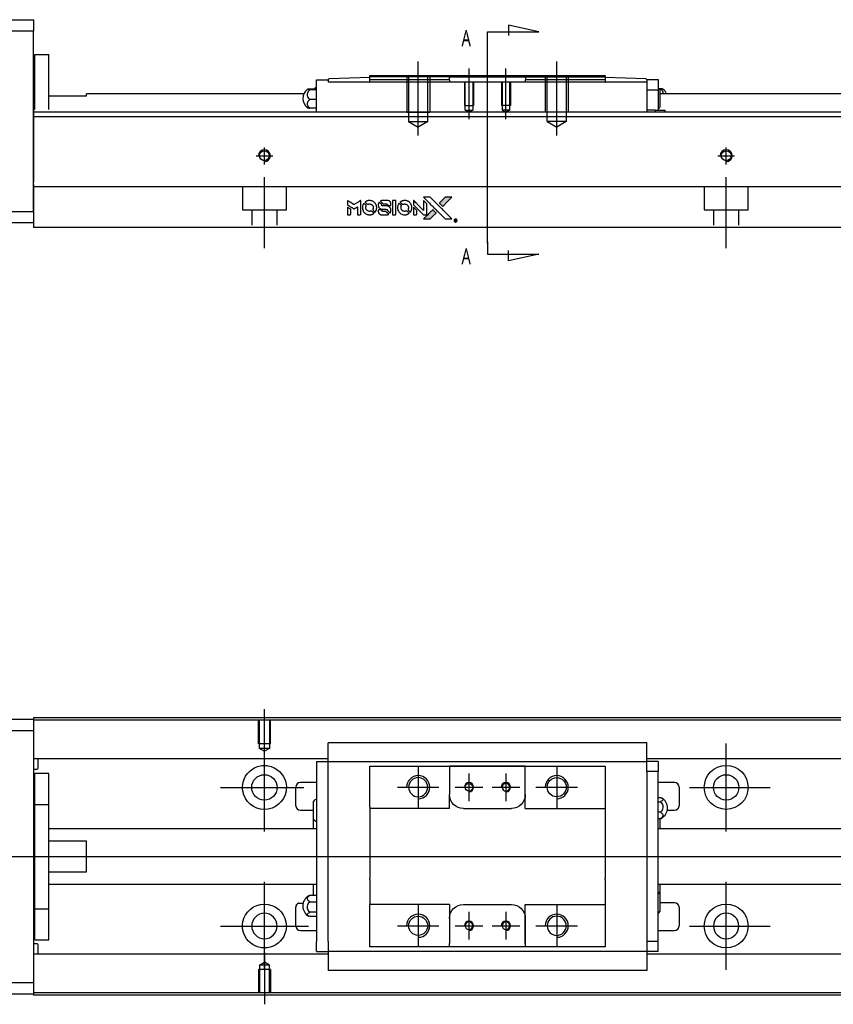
# Model space of a CAD drawing. Header units: millimetres. Extents: x -227 to 3135, y -1502 to 860.
# Tile 22 of 32: x 1141 to 1317, y -1108 to -895. Entities that reach past the tile are written whole.
import ezdxf
from ezdxf.lldxf.tags import DXFTag

# ---------------------------------------------------------------- set-up
doc = ezdxf.new("R2010")
doc.units = ezdxf.units.MM
doc.layers.get('0').update_dxf_attribs({"linetype": 'CONTINUOUS'})
doc.layers.add('2', color=7, linetype='CONTINUOUS')
doc.styles.add('CHN', font='Microsoft JhengHei.ttf')
tags = doc.linetypes.add('DASHED', pattern=[25.72, 12.86, -12.86]).pattern_tags.tags
tags[6:7] = [DXFTag(74, 4), DXFTag(75, 0), DXFTag(340, '0'), DXFTag(46, 0.0), DXFTag(50, 0.0), DXFTag(44, 0.0), DXFTag(45, 0.0)]
tags[4:5] = [DXFTag(74, 4), DXFTag(75, 0), DXFTag(340, '0'), DXFTag(46, 0.0), DXFTag(50, 0.0), DXFTag(44, 0.0), DXFTag(45, 0.0)]

# ---------------------------------------------------------------- blocks, each defined once
blk = doc.blocks.new('MosionX logo(完整正式版)')
h = blk.add_hatch(color=22)
h.dxf.hatch_style = 1
h.paths.add_polyline_path([(-1416, 1831), (-1517, 1831), (-1619, 1831), (-1707, 1742, 0.000288), (-1740, 1709, 0.000479), (-1769, 1680, 0.000013), (-1794, 1654, 0.197177), (-1794, 1654, 0.197497), (-1794, 1653, 0.00004), (-1779, 1638, 0.000834), (-1763, 1622, 0.000506), (-1744, 1603), (-1694, 1552), (-1555, 1692)])
h.paths.add_polyline_path([(-1892, 1355), (-1942, 1405, 0.000476), (-1962, 1424, 0.000789), (-1978, 1441, 0.000035), (-1993, 1455, 0.19758), (-1993, 1456, 0.198396), (-1994, 1455, 0.000019), (-2014, 1435, 0.000582), (-2036, 1413, 0.000351), (-2062, 1387, 0.000108), (-2174, 1275, 0.000692), (-2230, 1218, 0.000077), (-2269, 1179, 0.197527), (-2269, 1178, 0.410181), (-2269, 1177, 0.000493), (-2248, 1177, 0.002424), (-2219, 1177, 0.000529), (-2169, 1177), (-2070, 1177), (-1981, 1266)])
at = {"color": 22}
for points in [[(-2150, 1708, -0.000056), (-2089, 1647, -0.000021), (-2004, 1562, -0.000021), (-1911, 1469, -0.000025), (-1823, 1381), (-1619, 1177), (-1518, 1177), (-1417, 1177), (-1553, 1315, 0.000274), (-1619, 1381, 0.000123), (-1705, 1467, 0.000121), (-1797, 1559, 0.000165), (-1879, 1641), (-2068, 1831), (-2170, 1831), (-2272, 1831)], [(-1707, 1742, 0.000288), (-1740, 1709, 0.000479), (-1769, 1680, 0.000013), (-1794, 1654, 0.197177), (-1794, 1654, 0.197497), (-1794, 1653, 0.00004), (-1779, 1638, 0.000836), (-1763, 1622, 0.000505), (-1744, 1603), (-1694, 1552), (-1555, 1692), (-1416, 1831), (-1517, 1831), (-1619, 1831)], [(-4562, 1668), (-4562, 1603), (-4545, 1592, -0.000297), (-4534, 1586, -0.000037), (-4510, 1571, -0.000043), (-4482, 1554, -0.000036), (-4452, 1535, 0.000044), (-4422, 1517, 0.000063), (-4396, 1501, 0.000035), (-4374, 1488, 0.0009), (-4368, 1484), (-4360, 1479), (-4348, 1486, 0.001175), (-4342, 1490, 0.000208), (-4329, 1498, 0.000225), (-4315, 1506, 0.000203), (-4300, 1516, -0.000711), (-4286, 1525, -0.001119), (-4274, 1532, -0.000263), (-4263, 1539, -0.04589), (-4262, 1539, -0.519312), (-4261, 1539, -0.001914), (-4261, 1521, -0.003124), (-4260, 1493, -0.000285), (-4260, 1421), (-4260, 1303), (-4219, 1303, 0.001727), (-4189, 1303, 0.025279), (-4179, 1303, 0.073886), (-4173, 1305, 0.07426), (-4167, 1308, 0.03264), (-4166, 1310, 0.01784), (-4164, 1311, 0.017712), (-4163, 1313, 0.026854), (-4162, 1315), (-4160, 1319), (-4160, 1526), (-4159, 1733), (-4162, 1731, -0.004595), (-4163, 1730, -0.00016), (-4169, 1726, -0.000298), (-4177, 1722, -0.000208), (-4185, 1717, 0.000986), (-4210, 1701, 0.00025), (-4250, 1676, 0.000268), (-4292, 1650, 0.000436), (-4329, 1627, -0.002932), (-4341, 1619, -0.004718), (-4351, 1613, -0.001113), (-4360, 1608, -0.227179), (-4361, 1608, -0.045982), (-4362, 1608, -0.000145), (-4374, 1616, -0.000825), (-4387, 1624, -0.000517), (-4403, 1634, 0.000056), (-4458, 1668, 0.000289), (-4488, 1687, 0.000481), (-4511, 1701, 0.000418), (-4535, 1715), (-4562, 1732)], [(-4562, 1417), (-4562, 1303), (-4521, 1303, 0.000842), (-4494, 1303, 0.010591), (-4484, 1303, 0.028995), (-4479, 1303, 0.069543), (-4475, 1305, 0.051063), (-4471, 1307, 0.039932), (-4468, 1310, 0.039414), (-4465, 1314, 0.045845), (-4462, 1318, 0.094811), (-4461, 1322, 0.007124), (-4461, 1333, 0.004713), (-4461, 1352, 0.000534), (-4461, 1395), (-4461, 1469), (-4471, 1475, 0.000828), (-4502, 1494, 0.000879), (-4532, 1513, 0.000048), (-4561, 1530, 0.137596), (-4562, 1531, 0.413028), (-4562, 1530, 0.000016), (-4562, 1497, 0.000623), (-4562, 1460, 0.000374)], [(-4068, 1643, 0.064158), (-4094, 1594, 0.06356), (-4108, 1539, 0.064004), (-4107, 1483, 0.066747), (-4091, 1429, 0.04321), (-4073, 1396, 0.044737), (-4050, 1367, 0.044901), (-4021, 1342, 0.044184), (-3989, 1323, 0.026293), (-3965, 1313, 0.033344), (-3941, 1306, 0.033227), (-3917, 1303, 0.025815), (-3890, 1302, 0.023119), (-3864, 1304, 0.031044), (-3841, 1308, 0.031337), (-3819, 1315, 0.024258), (-3796, 1325, 0.015622), (-3788, 1329, 0.008495), (-3778, 1335, 0.008415), (-3769, 1341, 0.020814), (-3763, 1346), (-3760, 1348), (-3791, 1379, 0.002843), (-3814, 1403, 0.033917), (-3823, 1411, 0.087906), (-3831, 1414, 0.073302), (-3839, 1416, 0.022047), (-3843, 1415, 0.026465), (-3847, 1415, 0.022233), (-3851, 1414, 0.009985), (-3857, 1412, -0.039011), (-3876, 1407, -0.044398), (-3896, 1406, -0.045096), (-3915, 1408, -0.04265), (-3934, 1413, -0.071154), (-3961, 1428, -0.068827), (-3983, 1450, -0.068713), (-3998, 1476, -0.070507), (-4005, 1506, -0.028605), (-4006, 1519, -0.031418), (-4005, 1531, -0.031044), (-4002, 1544, -0.02668), (-3998, 1556, 0.038913), (-3996, 1564, 0.043732), (-3995, 1571, 0.047754), (-3995, 1578, 0.075756), (-3997, 1583, 0.07294), (-3999, 1586, 0.003456), (-4006, 1594, 0.005023), (-4017, 1605, 0.002422), (-4030, 1619, 0.000819), (-4042, 1631, 0.001349), (-4053, 1641, 0.0001), (-4062, 1650, 0.205335), (-4062, 1651, 0.219821), (-4063, 1650, 0.002494), (-4064, 1648, 0.007089), (-4066, 1646, 0.004494)], [(-3917, 1731, 0.024131), (-3935, 1728, 0.022344), (-3954, 1723, 0.021883), (-3972, 1717, 0.020884), (-3990, 1709, 0.010669), (-4000, 1703, 0.010389), (-4011, 1697, 0.010913), (-4020, 1692, 0.022227), (-4026, 1687), (-4029, 1685), (-3996, 1653, 0.002452), (-3984, 1640, 0.003628), (-3972, 1630, 0.001662), (-3963, 1621, 0.070159), (-3960, 1619, 0.047671), (-3958, 1618, 0.018624), (-3956, 1618, 0.017921), (-3953, 1617, 0.018804), (-3950, 1617, 0.018255), (-3946, 1617, 0.041312), (-3943, 1617, 0.037164), (-3939, 1618, 0.012342), (-3935, 1620, -0.015101), (-3924, 1624, -0.035998), (-3916, 1626, -0.033244), (-3907, 1627, -0.011249), (-3894, 1627, -0.004059), (-3883, 1627, -0.019693), (-3877, 1627, -0.027943), (-3872, 1626, -0.014411), (-3866, 1624, -0.033089), (-3851, 1619, -0.033887), (-3838, 1613, -0.034021), (-3825, 1604, -0.033942), (-3814, 1594, -0.02816), (-3804, 1582, -0.035032), (-3796, 1570, -0.035269), (-3790, 1557, -0.029196), (-3785, 1543, -0.037862), (-3782, 1526, -0.043657), (-3782, 1510, -0.043064), (-3784, 1494, -0.035184), (-3790, 1477, 0.033699), (-3792, 1470, 0.052815), (-3793, 1463, 0.059167), (-3793, 1456, 0.058972), (-3791, 1450, 0.059208), (-3788, 1445, 0.021125), (-3783, 1439, 0.008691), (-3773, 1429, 0.000851), (-3749, 1405, 0.001873), (-3736, 1393, 0.013884), (-3730, 1387, 0.022355), (-3726, 1385, 0.341453), (-3725, 1385, 0.073011), (-3722, 1388, 0.004587), (-3714, 1399, 0.00748), (-3707, 1411, 0.016837), (-3702, 1420, 0.028606), (-3692, 1443, 0.031352), (-3685, 1465, 0.031004), (-3681, 1489, 0.0268), (-3680, 1514, 0.026698), (-3681, 1541, 0.03002), (-3686, 1566, 0.030357), (-3693, 1590, 0.028554), (-3703, 1614, 0.062944), (-3732, 1658, 0.062206), (-3772, 1694, 0.062448), (-3819, 1719, 0.064355), (-3870, 1731, 0.017377), (-3880, 1731, 0.008369), (-3893, 1731, 0.008367), (-3907, 1731, 0.01757)], [(-3610, 1675, 0.023289), (-3616, 1665, 0.026845), (-3621, 1655, 0.026047), (-3626, 1644, 0.019751), (-3629, 1631, 0.013249), (-3631, 1624, 0.025169), (-3631, 1618, 0.016532), (-3632, 1611, 0.002937), (-3632, 1598, 0.003317), (-3632, 1586, 0.011808), (-3631, 1578, 0.01777), (-3631, 1572, 0.021476), (-3630, 1567, 0.04325), (-3623, 1544, 0.045753), (-3612, 1523, 0.04649), (-3598, 1505, 0.047672), (-3581, 1490, 0.025315), (-3573, 1485, 0.015208), (-3564, 1480, 0.01512), (-3554, 1476, 0.022488), (-3546, 1473, 0.027857), (-3532, 1469, 0.034138), (-3519, 1467, 0.014286), (-3499, 1467, 0.00124), (-3449, 1467, -0.00103), (-3418, 1467, -0.002552), (-3396, 1466, -0.001594), (-3379, 1466, -0.047676), (-3374, 1466, -0.085307), (-3367, 1463, -0.097789), (-3361, 1457, -0.085947), (-3357, 1450, -0.051339), (-3356, 1440, 0.014634), (-3355, 1436, 0.015028), (-3355, 1433, 0.014927), (-3354, 1430, 0.059415), (-3353, 1429, 0.070595), (-3351, 1425, 0.00028), (-3315, 1389, 0.000111), (-3279, 1352, 0.200239), (-3277, 1352, 0.268906), (-3276, 1352, 0.001866), (-3271, 1361, 0.007532), (-3267, 1370, 0.017818), (-3263, 1376, 0.013256), (-3261, 1383, 0.011636), (-3258, 1391, 0.011528), (-3256, 1399, 0.012303), (-3254, 1407, 0.0423), (-3252, 1419, 0.013657), (-3252, 1437, 0.013857), (-3252, 1455, 0.037428), (-3254, 1468, 0.014927), (-3256, 1477, 0.0122), (-3259, 1486, 0.012518), (-3262, 1494, 0.023062), (-3265, 1501, 0.065961), (-3281, 1525, 0.06055), (-3304, 1545, 0.059676), (-3331, 1559, 0.060497), (-3360, 1567, 0.025683), (-3367, 1567, 0.001528), (-3386, 1567, 0.002124), (-3410, 1568, 0.001173), (-3439, 1568, -0.000809), (-3490, 1568, -0.017164), (-3506, 1568, -0.063931), (-3514, 1570, -0.108429), (-3520, 1573, -0.052941), (-3523, 1577, -0.063675), (-3525, 1582, -0.050562), (-3526, 1587, -0.020337), (-3527, 1595, 0.009897), (-3528, 1599, 0.016482), (-3528, 1603, 0.019019), (-3529, 1606, 0.06043), (-3530, 1608, 0.076267), (-3533, 1613, 0.00054), (-3566, 1646, 0.000307), (-3601, 1680, 0.142594), (-3604, 1681, 0.232419), (-3604, 1681, 0.022995), (-3606, 1680, 0.024627), (-3608, 1678, 0.015407)], [(-3516, 1731, 0.018538), (-3522, 1730, 0.010695), (-3530, 1729, 0.01068), (-3538, 1727, 0.017678), (-3544, 1725, 0.013849), (-3551, 1722, 0.011814), (-3559, 1719, 0.004513), (-3566, 1716, 0.290035), (-3566, 1715, 0.196418), (-3566, 1714, 0.000124), (-3554, 1702, 0.001477), (-3540, 1688, 0.000898), (-3524, 1671), (-3481, 1629), (-3427, 1628, -0.001471), (-3387, 1628, -0.028714), (-3374, 1627, -0.097073), (-3367, 1625, -0.084199), (-3361, 1620, -0.042698), (-3359, 1616, -0.053912), (-3357, 1612, -0.051004), (-3356, 1608, -0.032967), (-3355, 1602, 0.00807), (-3355, 1600, 0.003023), (-3355, 1596, 0.002994), (-3355, 1592, 0.003629), (-3355, 1588), (-3354, 1579), (-3313, 1579, 0.001618), (-3293, 1579, 0.005206), (-3280, 1579, 0.00535), (-3271, 1579, 0.060675), (-3268, 1580, 0.048484), (-3266, 1581, 0.02389), (-3264, 1582, 0.022812), (-3261, 1584, 0.02462), (-3259, 1586, 0.061781), (-3255, 1591, 0.080179), (-3253, 1596, 0.048561), (-3252, 1604, 0.010021), (-3251, 1619, 0.016602), (-3252, 1638, 0.031409), (-3254, 1653, 0.036474), (-3258, 1666, 0.03439), (-3263, 1679, 0.065928), (-3277, 1699, 0.069066), (-3296, 1715, 0.065697), (-3319, 1725, 0.051559), (-3346, 1731, 0.020904), (-3360, 1731, 0.000451), (-3431, 1731, 0.000419), (-3502, 1732, 0.022759)], [(-3202, 1517), (-3202, 1303), (-3160, 1303), (-3118, 1303), (-3113, 1306, 0.071429), (-3109, 1309, 0.054799), (-3105, 1313, 0.053585), (-3102, 1318, 0.060698), (-3101, 1323, 0.033975), (-3100, 1332, 0.000112), (-3100, 1441, 0.000726), (-3100, 1548, 0.001084), (-3101, 1641), (-3102, 1732), (-3152, 1732), (-3202, 1732)], [(-3011, 1643, 0.018008), (-3017, 1634, 0.009842), (-3023, 1622, 0.009807), (-3030, 1610, 0.015716), (-3035, 1599, 0.048467), (-3047, 1561, 0.045841), (-3052, 1520, 0.046006), (-3049, 1479, 0.049638), (-3039, 1441, 0.064819), (-3012, 1391, 0.06695), (-2974, 1350, 0.066691), (-2926, 1320, 0.063505), (-2872, 1304, 0.03135), (-2858, 1302, 0.010439), (-2837, 1302, 0.010391), (-2817, 1302, 0.032408), (-2803, 1304, 0.015696), (-2787, 1307, 0.018095), (-2771, 1312, 0.018551), (-2757, 1317, 0.018352), (-2743, 1323, 0.015568), (-2733, 1328, 0.009832), (-2723, 1334, 0.009795), (-2713, 1341, 0.023727), (-2706, 1346), (-2703, 1348), (-2734, 1379, 0.001528), (-2751, 1397, 0.010022), (-2760, 1406, 0.019586), (-2766, 1411, 0.061865), (-2771, 1413, 0.055054), (-2777, 1415, 0.061607), (-2784, 1416, 0.048725), (-2792, 1415, 0.020221), (-2802, 1412, -0.017722), (-2813, 1409, -0.02685), (-2822, 1407, -0.02759), (-2832, 1406, -0.020233), (-2843, 1406, -0.04793), (-2864, 1409, -0.048386), (-2883, 1416, -0.047866), (-2901, 1426, -0.044964), (-2917, 1440, -0.04333), (-2931, 1457, -0.050921), (-2941, 1475, -0.051473), (-2946, 1495, -0.0459), (-2948, 1516, -0.019014), (-2948, 1526, -0.024114), (-2947, 1535, -0.025081), (-2945, 1544, -0.023892), (-2942, 1553, 0.008624), (-2939, 1560, 0.026486), (-2938, 1564, 0.035074), (-2937, 1568, 0.02756), (-2937, 1573, 0.087163), (-2939, 1580, 0.073291), (-2942, 1587, 0.028074), (-2951, 1596, 0.002594), (-2973, 1619), (-3005, 1651)], [(-2860, 1730, 0.023681), (-2878, 1728, 0.022402), (-2896, 1723, 0.021929), (-2914, 1717, 0.020503), (-2931, 1709, 0.013745), (-2941, 1704, 0.009767), (-2952, 1698, 0.009658), (-2962, 1691, 0.027804), (-2968, 1687), (-2971, 1685), (-2939, 1653, 0.002053), (-2924, 1638, 0.006738), (-2914, 1628, 0.007826), (-2907, 1622, 0.063909), (-2903, 1619, 0.061532), (-2897, 1617, 0.068674), (-2891, 1617, 0.052072), (-2885, 1618, 0.019648), (-2875, 1621, -0.018366), (-2864, 1624, -0.0288), (-2854, 1626, -0.029061), (-2844, 1627, -0.019155), (-2832, 1627, -0.053809), (-2807, 1624, -0.058833), (-2784, 1615, -0.058566), (-2764, 1601, -0.052525), (-2746, 1582, -0.044733), (-2737, 1566, -0.040573), (-2729, 1547, -0.041123), (-2725, 1529, -0.04951), (-2725, 1511, -0.017369), (-2725, 1502, -0.024255), (-2727, 1495, -0.023787), (-2729, 1487, -0.015798), (-2732, 1479, 0.010631), (-2734, 1474, 0.033653), (-2735, 1470, 0.037806), (-2736, 1467, 0.016307), (-2736, 1462, 0.068179), (-2734, 1453, 0.095747), (-2731, 1446, 0.033418), (-2722, 1436, 0.002133), (-2695, 1409, 0.001452), (-2680, 1395, 0.012393), (-2673, 1388, 0.020479), (-2668, 1385, 0.344362), (-2667, 1385, 0.074287), (-2663, 1388, 0.005454), (-2656, 1400, 0.008391), (-2649, 1412, 0.017097), (-2643, 1422, 0.027375), (-2635, 1442, 0.02835), (-2628, 1463, 0.027723), (-2624, 1485, 0.023913), (-2623, 1509, 0.027047), (-2623, 1537, 0.031685), (-2627, 1563, 0.032425), (-2634, 1588, 0.031013), (-2644, 1612, 0.037914), (-2661, 1641, 0.040153), (-2682, 1667, 0.039834), (-2707, 1688, 0.036173), (-2736, 1707, 0.040752), (-2765, 1719, 0.035885), (-2796, 1728, 0.035491), (-2828, 1731, 0.037615)], [(-2572, 1669), (-2572, 1604), (-2422, 1453), (-2271, 1303), (-2229, 1303, 0.0008), (-2202, 1303, 0.010795), (-2192, 1303, 0.030495), (-2186, 1304, 0.080372), (-2183, 1305, 0.03816), (-2179, 1308, 0.041799), (-2176, 1310, 0.042486), (-2174, 1314, 0.042078), (-2172, 1317, 0.099276), (-2170, 1322, 0.003302), (-2170, 1343, 0.002586), (-2170, 1380, 0.000204), (-2170, 1477), (-2170, 1633), (-2221, 1683), (-2271, 1733), (-2271, 1583), (-2272, 1433), (-2419, 1582, 0.000253), (-2476, 1639, 0.000412), (-2524, 1687, 0.000041), (-2567, 1730, 0.041338), (-2570, 1732), (-2572, 1734)], [(-2572, 1416), (-2572, 1303), (-2530, 1303), (-2488, 1303), (-2483, 1306, 0.03146), (-2480, 1308, 0.026444), (-2478, 1310, 0.026444), (-2476, 1312, 0.031457), (-2475, 1314), (-2472, 1319), (-2471, 1375), (-2471, 1431), (-2521, 1481, 0.000745), (-2540, 1499, 0.001228), (-2556, 1515, 0.000087), (-2571, 1529, 0.195134), (-2571, 1530, 0.412117), (-2572, 1529, 0.000048), (-2572, 1496, 0.00109), (-2572, 1460, 0.000653)], [(-3615, 1454, 0.065483), (-3620, 1451, 0.053271), (-3625, 1447, 0.052018), (-3628, 1443, 0.0556), (-3631, 1437, 0.036839), (-3632, 1434, 0.026922), (-3632, 1430, 0.016905), (-3633, 1424, 0.004317), (-3633, 1416, 0.016369), (-3632, 1397, 0.029936), (-3630, 1382, 0.03418), (-3627, 1369, 0.031327), (-3621, 1356, 0.046935), (-3612, 1340, 0.054053), (-3600, 1327, 0.053701), (-3585, 1317, 0.045364), (-3568, 1309, 0.032479), (-3552, 1305, 0.03386), (-3537, 1303, 0.013578), (-3512, 1303, 0.001155), (-3450, 1303, 0.000413), (-3396, 1303, 0.005008), (-3375, 1304, 0.013199), (-3364, 1304, 0.033956), (-3355, 1305, 0.013909), (-3347, 1308, 0.010864), (-3337, 1310, 0.010938), (-3329, 1313, 0.028702), (-3323, 1316), (-3318, 1318), (-3362, 1362), (-3405, 1406), (-3455, 1406, -0.001504), (-3477, 1406, -0.00328), (-3493, 1406, -0.001901), (-3506, 1406, -0.061333), (-3510, 1407, -0.063621), (-3514, 1409, -0.048633), (-3518, 1412, -0.046769), (-3522, 1415, -0.047961), (-3525, 1420, -0.02678), (-3526, 1424, -0.050957), (-3527, 1427, -0.029398), (-3528, 1431, -0.00401), (-3528, 1441), (-3529, 1456), (-3569, 1456, 0.001061), (-3593, 1456, 0.009147), (-3604, 1455, 0.020721), (-3611, 1455, 0.051619)], [(-2062, 1387, 0.000108), (-2174, 1275, 0.000692), (-2230, 1218, 0.000077), (-2269, 1179, 0.197527), (-2269, 1178, 0.410182), (-2269, 1177, 0.000493), (-2248, 1177, 0.002424), (-2219, 1177, 0.000529), (-2170, 1177), (-2070, 1177), (-1981, 1266), (-1892, 1355), (-1942, 1405, 0.000476), (-1962, 1424, 0.000789), (-1978, 1441, 0.000035), (-1993, 1455, 0.19758), (-1993, 1456, 0.198396), (-1994, 1455, 0.000019), (-2014, 1435, 0.000582), (-2036, 1413, 0.000351)], [(-1319, 1173, 0.082374), (-1332, 1167, 0.083404), (-1342, 1157, 0.082663), (-1349, 1145, 0.07897), (-1351, 1130, 0.084941), (-1349, 1114, 0.08953), (-1341, 1100, 0.090743), (-1329, 1090, 0.090193), (-1313, 1085, 0.10067), (-1296, 1085, 0.099454), (-1281, 1093, 0.097736), (-1269, 1106, 0.09365), (-1263, 1122, 0.07584), (-1263, 1135, 0.068415), (-1267, 1148, 0.068328), (-1274, 1159, 0.075277), (-1283, 1168, 0.059367), (-1291, 1172, 0.048986), (-1300, 1174, 0.048519), (-1310, 1174, 0.055347)], [(-1325, 1129), (-1325, 1104), (-1322, 1104), (-1319, 1104), (-1319, 1114), (-1319, 1125), (-1313, 1125), (-1306, 1126), (-1302, 1119, -0.003356), (-1300, 1116, -0.002757), (-1298, 1113, -0.002784), (-1296, 1110, -0.007382), (-1295, 1108, 0.019487), (-1294, 1105, 0.098302), (-1293, 1104, 0.116932), (-1291, 1104, 0.032798), (-1289, 1104), (-1285, 1104), (-1288, 1108, 0.005748), (-1289, 1111, 0.002522), (-1291, 1114, 0.002495), (-1293, 1117, 0.00334), (-1295, 1120), (-1299, 1126), (-1296, 1128, 0.066516), (-1292, 1130, 0.085926), (-1290, 1133, 0.082934), (-1289, 1137, 0.05747), (-1289, 1141, 0.023576), (-1289, 1144, 0.043538), (-1289, 1146, 0.050891), (-1290, 1148, 0.049897), (-1291, 1149, 0.067884), (-1295, 1152, 0.077412), (-1298, 1154, 0.049266), (-1304, 1154, 0.012208), (-1313, 1155), (-1325, 1155)], [(-1298, 1147, -0.120545), (-1296, 1144, -0.09136), (-1295, 1141, -0.087576), (-1296, 1137, -0.098026), (-1297, 1134, -0.079907), (-1299, 1133, -0.087697), (-1300, 1132, -0.041371), (-1303, 1132, -0.005557), (-1309, 1132), (-1319, 1131), (-1319, 1140), (-1319, 1149), (-1310, 1149, -0.007471), (-1305, 1149, -0.035301), (-1302, 1148, -0.060486), (-1300, 1148, -0.063546)]]:
    blk.add_lwpolyline(points, format="xyb", close=True, dxfattribs=at)

msp = doc.modelspace()

# ---------------------------------------------------------------- linework, layer by layer
for p, q in [((1193.51, -1055.07), (1193.51, -1043.95)), ((1193.51, -1070.42), (1193.51, -1051.37)), ((1293.51, -1070.42), (1293.51, -1051.37)), ((1226.81, -1056.35), (1226.81, -1065.35)), ((1256.81, -1056.35), (1256.81, -1065.35)), ((1237.81, -1057.85), (1237.81, -1063.85)), ((1245.81, -1057.85), (1245.81, -1063.85)), ((1183.99, -1060.9), (1202.04, -1060.9)), ((1222.31, -1060.85), (1231.31, -1060.85)), ((1234.81, -1060.85), (1240.81, -1060.85)), ((1242.81, -1060.85), (1248.81, -1060.85)), ((1252.31, -1060.85), (1261.31, -1060.85)), ((1285.57, -1060.9), (1303.04, -1060.9)), ((1079.52, -1075.85), (1217.95, -1075.85)), ((1217.95, -1075.85), (1659.52, -1075.85)), ((1193.51, -1100.42), (1193.51, -1081.37)), ((1293.51, -1100.42), (1293.51, -1081.37)), ((1200.89, -1085.94), (1201.89, -1085.94)), ((1226.81, -1086.35), (1226.81, -1095.35)), ((1256.81, -1086.35), (1256.81, -1095.35)), ((1237.81, -1087.85), (1237.81, -1093.85)), ((1245.81, -1087.85), (1245.81, -1093.85)), ((1183.99, -1090.9), (1203.04, -1090.9)), ((1222.31, -1090.85), (1231.31, -1090.85)), ((1234.81, -1090.85), (1240.81, -1090.85)), ((1242.81, -1090.85), (1248.81, -1090.85)), ((1252.31, -1090.85), (1261.31, -1090.85)), ((1285.57, -1090.9), (1303.04, -1090.9)), ((1193.51, -1096.73), (1193.51, -1107.85))]:
    msp.add_line(p, q)
at = {"linetype": 'Continuous'}
for p, q in [((1084.52, -1046.15), (1143.51, -1046.15)), ((1225.65, -1045.85), (1143.51, -1045.85)), ((1143.51, -1045.85), (1143.51, -1046.15)), ((1225.52, -1046.35), (1143.51, -1046.35)), ((1143.51, -1046.15), (1143.51, -1048.65)), ((1643.51, -1046.35), (1225.52, -1046.35)), ((1643.51, -1045.85), (1225.65, -1045.85)), ((1143.51, -1048.65), (1084.52, -1048.65)), ((1143.51, -1048.65), (1143.51, -1103.15)), ((1207.31, -1051.37), (1207.31, -1051.24)), ((1207.31, -1051.24), (1207.31, -1051.24)), ((1276.31, -1051.24), (1207.31, -1051.24)), ((1207.31, -1054.94), (1207.31, -1051.37)), ((1276.31, -1051.24), (1276.31, -1051.19)), ((1276.31, -1051.37), (1276.31, -1051.24)), ((1276.31, -1054.94), (1276.31, -1051.37)), ((1207.31, -1054.68), (1143.51, -1054.68)), ((1144.52, -1056.76), (1144.52, -1054.68)), ((1207.31, -1055.27), (1207.31, -1054.94)), ((1643.51, -1054.68), (1276.31, -1054.68)), ((1276.31, -1055.27), (1276.31, -1054.94)), ((1143.51, -1056.96), (1144.32, -1056.96)), ((1204.81, -1055.27), (1204.81, -1057.47)), ((1204.81, -1055.27), (1207.31, -1055.27)), ((1207.31, -1056.27), (1207.31, -1055.27)), ((1207.31, -1055.27), (1276.31, -1055.27)), ((1207.31, -1057.47), (1207.31, -1056.27)), ((1216.31, -1057.27), (1216.31, -1056.27)), ((1233.61, -1056.27), (1233.61, -1056.97)), ((1250.01, -1056.27), (1233.61, -1056.27)), ((1233.61, -1056.97), (1233.61, -1062.45)), ((1233.7, -1056.27), (1249.92, -1056.27)), ((1250.01, -1056.97), (1250.01, -1056.27)), ((1250.01, -1065.45), (1250.01, -1056.97)), ((1250.01, -1062.45), (1250.01, -1056.97)), ((1267.31, -1056.27), (1267.31, -1057.27)), ((1278.81, -1055.27), (1276.31, -1055.27)), ((1276.31, -1056.27), (1276.31, -1055.27)), ((1276.31, -1057.47), (1276.31, -1056.27)), ((1278.81, -1055.27), (1278.81, -1057.47)), ((1146.81, -1057.9), (1143.81, -1057.9)), ((1146.81, -1057.9), (1143.81, -1057.9)), ((1143.81, -1064.58), (1143.81, -1057.9)), ((1143.81, -1064.58), (1143.81, -1057.9)), ((1146.81, -1064.58), (1146.81, -1057.9)), ((1146.81, -1064.58), (1146.81, -1057.9)), ((1204.81, -1057.47), (1204.81, -1094.22)), ((1207.31, -1057.95), (1207.31, -1057.47)), ((1207.31, -1057.95), (1207.31, -1057.52)), ((1207.31, -1093.74), (1207.31, -1057.95)), ((1216.31, -1065.15), (1216.31, -1057.27)), ((1267.31, -1057.27), (1267.31, -1065.15)), ((1278.81, -1057.47), (1276.31, -1057.47)), ((1276.31, -1057.47), (1276.31, -1057.95)), ((1276.31, -1057.52), (1276.31, -1057.95)), ((1276.31, -1057.95), (1276.31, -1093.74)), ((1278.81, -1094.22), (1278.81, -1057.47)), ((1200.31, -1064.85), (1200.31, -1060.85)), ((1204.81, -1059.85), (1201.31, -1059.85)), ((1282.31, -1059.85), (1278.81, -1059.85)), ((1283.31, -1060.85), (1283.31, -1064.85)), ((1233.61, -1065.45), (1233.61, -1062.45)), ((1278.81, -1063.05), (1279.27, -1063.05)), ((1143.81, -1065.15), (1143.51, -1065.15)), ((1143.81, -1065.15), (1143.51, -1065.15)), ((1143.81, -1087.21), (1143.81, -1064.58)), ((1143.81, -1064.58), (1146.81, -1064.58)), ((1143.81, -1087.21), (1143.81, -1064.58)), ((1146.81, -1087.21), (1146.81, -1064.58)), ((1146.81, -1087.21), (1146.81, -1064.58)), ((1204.16, -1067.77), (1204.16, -1063.92)), ((1216.31, -1065.15), (1216.31, -1070.85)), ((1236.61, -1065.45), (1247.01, -1065.45)), ((1250.01, -1065.45), (1267.31, -1065.45)), ((1267.31, -1065.15), (1267.31, -1070.85)), ((1278.81, -1063.99), (1279.27, -1063.99)), ((1201.31, -1065.85), (1204.16, -1065.85)), ((1204.16, -1069.85), (1204.16, -1067.77)), ((1279.27, -1066.29), (1278.81, -1066.29)), ((1278.81, -1067.64), (1279.27, -1067.64)), ((1279.16, -1067.64), (1279.16, -1069.85)), ((1280.76, -1065.85), (1282.31, -1065.85)), ((1204.81, -1069.85), (1146.82, -1069.85)), ((1643.51, -1069.85), (1278.81, -1069.85)), ((1216.31, -1070.85), (1216.31, -1071.15)), ((1216.31, -1071.15), (1216.31, -1080.55)), ((1267.31, -1070.85), (1267.31, -1071.15)), ((1267.31, -1071.15), (1267.31, -1080.55)), ((1155.01, -1072.53), (1146.82, -1072.53)), ((1155.01, -1079.16), (1155.01, -1072.53)), ((1146.82, -1079.16), (1155.01, -1079.16)), ((1216.31, -1080.85), (1216.31, -1080.55)), ((1267.31, -1080.85), (1267.31, -1080.55)), ((1146.82, -1081.85), (1204.81, -1081.85)), ((1204.16, -1084.27), (1204.16, -1081.85)), ((1216.31, -1080.85), (1216.31, -1086.25)), ((1267.31, -1080.85), (1267.31, -1086.25)), ((1278.81, -1081.85), (1643.51, -1081.85)), ((1279.16, -1081.85), (1279.16, -1083.93)), ((1204.81, -1084.27), (1203.35, -1084.27)), ((1279.16, -1083.93), (1279.16, -1087.78)), ((1143.51, -1086.65), (1143.81, -1086.65)), ((1143.51, -1086.65), (1143.81, -1086.65)), ((1200.31, -1090.85), (1200.31, -1086.85)), ((1203.35, -1085.63), (1204.81, -1085.63)), ((1216.31, -1086.55), (1216.31, -1086.25)), ((1233.61, -1086.25), (1216.31, -1086.25)), ((1216.31, -1094.42), (1216.31, -1086.55)), ((1233.61, -1086.25), (1233.61, -1089.25)), ((1236.61, -1086.25), (1247.01, -1086.25)), ((1250.01, -1094.72), (1250.01, -1086.25)), ((1267.31, -1086.25), (1267.31, -1094.42)), ((1282.31, -1085.85), (1279.16, -1085.85)), ((1283.31, -1086.85), (1283.31, -1090.85)), ((1143.81, -1087.21), (1146.81, -1087.21)), ((1143.81, -1093.9), (1143.81, -1087.21)), ((1143.81, -1093.9), (1143.81, -1087.21)), ((1146.81, -1093.9), (1146.81, -1087.21)), ((1146.81, -1093.9), (1146.81, -1087.21)), ((1204.81, -1087.93), (1203.35, -1087.93)), ((1204.81, -1088.87), (1203.35, -1088.87)), ((1233.61, -1089.25), (1233.61, -1094.72)), ((1250.01, -1089.25), (1250.01, -1094.72)), ((1201.31, -1091.85), (1204.81, -1091.85)), ((1278.81, -1091.85), (1282.31, -1091.85)), ((1144.32, -1094.74), (1143.51, -1094.74)), ((1143.81, -1093.9), (1146.81, -1093.9)), ((1143.81, -1093.9), (1146.81, -1093.9)), ((1144.52, -1097.02), (1144.52, -1094.94)), ((1204.81, -1096.42), (1204.81, -1094.22)), ((1207.31, -1094.18), (1207.31, -1093.74)), ((1207.31, -1094.22), (1207.31, -1093.74)), ((1207.31, -1094.22), (1207.31, -1095.42)), ((1207.31, -1095.42), (1207.31, -1096.42)), ((1216.31, -1095.42), (1216.31, -1094.42)), ((1233.61, -1095.42), (1233.61, -1094.72)), ((1250.01, -1095.42), (1233.61, -1095.42)), ((1249.92, -1095.42), (1233.7, -1095.42)), ((1250.01, -1094.72), (1250.01, -1095.42)), ((1267.31, -1095.42), (1258.66, -1095.42)), ((1267.31, -1094.42), (1267.31, -1095.42)), ((1276.31, -1093.74), (1276.31, -1094.22)), ((1276.31, -1093.74), (1276.31, -1094.18)), ((1276.31, -1094.22), (1276.31, -1095.42)), ((1278.81, -1094.22), (1276.31, -1094.22)), ((1276.31, -1095.42), (1276.31, -1096.42)), ((1278.81, -1096.42), (1278.81, -1094.22)), ((1207.31, -1097.02), (1143.51, -1097.02)), ((1204.81, -1096.42), (1207.31, -1096.42)), ((1276.31, -1096.42), (1207.31, -1096.42)), ((1207.31, -1096.42), (1207.31, -1100.33)), ((1276.31, -1096.42), (1276.31, -1096.75)), ((1278.81, -1096.42), (1276.31, -1096.42)), ((1276.31, -1096.75), (1276.31, -1100.33)), ((1643.51, -1097.02), (1276.31, -1097.02)), ((1207.31, -1100.33), (1207.31, -1100.46)), ((1207.31, -1100.46), (1207.31, -1100.5)), ((1207.31, -1100.46), (1276.31, -1100.46)), ((1276.31, -1100.33), (1276.31, -1100.46)), ((1276.31, -1100.46), (1276.31, -1100.5)), ((1084.52, -1103.15), (1143.51, -1103.15)), ((1143.51, -1103.15), (1143.51, -1105.65)), ((1143.51, -1105.65), (1084.52, -1105.65)), ((1210.4, -1105.35), (1143.51, -1105.35)), ((1143.51, -1105.65), (1143.51, -1105.85)), ((1210.27, -1105.85), (1143.51, -1105.85)), ((1643.51, -1105.85), (1210.27, -1105.85)), ((1643.51, -1105.35), (1210.4, -1105.35))]:
    msp.add_line(p, q, dxfattribs=at)
at = {"linetype": 'DASHED'}
for p, q in [((1143.51, -1046.15), (1143.51, -1046.35)), ((1143.51, -1046.35), (1143.51, -1047.35)), ((1143.51, -1047.35), (1143.51, -1053.68)), ((1143.51, -1053.68), (1143.51, -1054.68)), ((1143.51, -1054.68), (1143.51, -1056.22)), ((1143.51, -1056.22), (1143.51, -1059.78)), ((1207.31, -1055.37), (1207.31, -1055.37)), ((1276.31, -1055.37), (1276.31, -1055.37)), ((1143.51, -1059.78), (1143.51, -1061.7)), ((1143.51, -1061.7), (1143.51, -1090)), ((1143.51, -1090), (1143.51, -1091.92)), ((1143.51, -1091.92), (1143.51, -1095.48)), ((1143.51, -1095.48), (1143.51, -1097.02)), ((1143.51, -1097.02), (1143.51, -1098.02)), ((1276.31, -1096.32), (1276.31, -1096.32)), ((1143.51, -1098.02), (1143.51, -1104.35)), ((1143.51, -1104.35), (1143.51, -1105.35)), ((1143.51, -1105.35), (1143.51, -1105.65))]:
    msp.add_line(p, q, dxfattribs=at)
at = {"linetype": 'DASHED', "ltscale": 0.1}
for p, q in [((1192.21, -1051.45), (1192.21, -1046.45)), ((1192.44, -1052.45), (1192.44, -1046.45)), ((1194.59, -1046.45), (1194.59, -1052.45)), ((1194.81, -1051.45), (1194.81, -1046.45)), ((1194.81, -1051.45), (1192.21, -1051.45)), ((1194.59, -1052.45), (1192.44, -1052.45)), ((1192.44, -1052.45), (1193.51, -1053.07)), ((1194.59, -1052.45), (1193.51, -1053.07)), ((1192.44, -1099.35), (1193.51, -1098.73)), ((1192.44, -1099.35), (1192.44, -1105.35)), ((1194.59, -1099.35), (1192.44, -1099.35)), ((1194.59, -1099.35), (1193.51, -1098.73)), ((1194.59, -1105.35), (1194.59, -1099.35)), ((1194.81, -1100.35), (1192.21, -1100.35)), ((1192.21, -1100.35), (1192.21, -1105.35)), ((1194.81, -1100.35), (1194.81, -1105.35))]:
    msp.add_line(p, q, dxfattribs=at)
at = {"linetype": 'Continuous'}
for centre, radius in [((1293.51, -1060.9), 4.75), ((1193.51, -1060.9), 2.75), ((1256.81, -1060.85), 2.07), ((1293.51, -1060.9), 2.75), ((1237.81, -1060.85), 0.825), ((1293.51, -1090.9), 4.75), ((1226.81, -1090.85), 2.07)]:
    msp.add_circle(centre, radius, dxfattribs=at)
at = {"linetype": 'Continuous', "extrusion": (0, 0, -1)}
for centre, radius in [((-1226.81, -1060.85), 2.07), ((-1245.81, -1060.85), 0.825), ((-1193.51, -1090.9), 2.75), ((-1256.81, -1090.85), 2.07), ((-1293.51, -1090.9), 2.75), ((-1237.81, -1090.85), 0.825), ((-1245.81, -1090.85), 0.825)]:
    msp.add_circle(centre, radius, dxfattribs=at)
at = {"linetype": 'Continuous'}
for centre, radius, start, end in [((1144.32, -1056.76), 0.2, 270, 0), ((1201.31, -1060.85), 1, 90, 180), ((1282.31, -1060.85), 1, 0, 90), ((1206.3, -1065.8), 2.85, 121.5132, 138.6569), ((1278.31, -1065.35), 2.5, 0, 61.7734), ((1201.31, -1064.85), 1, 180, 270), ((1278.31, -1065.35), 2.5, 298.2701, 0), ((1282.31, -1064.85), 1, 270, 0), ((1206.3, -1065.88), 2.85, 221.3431, 238.4868), ((1204.31, -1086.57), 2.5, 118.2701, 180), ((1277.02, -1085.81), 2.85, 41.3431, 51.1006), ((1201.31, -1086.85), 1, 114.7486, 180), ((1204.31, -1086.57), 2.5, 180, 241.7734), ((1282.31, -1086.85), 1, 0, 90), ((1277.02, -1085.9), 2.85, 308.8994, 318.6569), ((1201.31, -1090.85), 1, 180, 270), ((1282.31, -1090.85), 1, 270, 0), ((1144.32, -1094.94), 0.2, 0, 90)]:
    msp.add_arc(centre, radius, start, end, dxfattribs=at)
at = {"linetype": 'Continuous', "extrusion": (0, 0, -1)}
for centre, radius, start, end in [((-1193.51, -1060.9), 4.75, 13.6191, 80.1049), ((-1193.51, -1060.9), 4.75, 99.8951, 166.3809), ((-1193.51, -1060.9), 4.75, 189.6765, 350.3235), ((-1236.61, -1062.45), 3, 270, 359.96), ((-1247.01, -1062.45), 3, 180, 270), ((-1193.51, -1090.9), 4.75, 10.8558, 169.1442), ((-1236.61, -1089.25), 3, 0, 90), ((-1247.01, -1089.25), 3, 90, 180), ((-1193.51, -1090.9), 4.75, 285.2319, 347.572), ((-1193.51, -1090.9), 4.75, 192.428, 254.7681)]:
    msp.add_arc(centre, radius, start, end, dxfattribs=at)
for centre, radius in [((1226.81, -1060.85), 2.5), ((1256.81, -1060.85), 2.5), ((1237.81, -1060.85), 1), ((1245.81, -1060.85), 1), ((1226.81, -1090.85), 2.5), ((1256.81, -1090.85), 2.5), ((1237.81, -1090.85), 1), ((1245.81, -1090.85), 1)]:
    msp.add_arc(centre, radius, 270, 180)
at = {"linetype": 'Continuous'}
for points, knots in [([(1192.7, -1056.22), (1193.11, -1056.15), (1193.54, -1056.13), (1194.08, -1056.18), (1194.21, -1056.2), (1194.33, -1056.22)], [0, 0, 0, 0, 0.772987, 0.772987, 1, 1, 1, 1]), ([(1279.27, -1063.05), (1279.4, -1063.09), (1279.51, -1063.15), (1279.68, -1063.27), (1279.75, -1063.33), (1279.82, -1063.46), (1279.82, -1063.54), (1279.78, -1063.67), (1279.73, -1063.74), (1279.57, -1063.86), (1279.47, -1063.92), (1279.32, -1063.97), (1279.3, -1063.98), (1279.27, -1063.99)], [0, 0, 0, 0, 0.192078, 0.192078, 0.384156, 0.384156, 0.576234, 0.576234, 0.768312, 0.768312, 0.960389, 0.960389, 1, 1, 1, 1]), ([(1279.27, -1063.99), (1279.4, -1064.1), (1279.51, -1064.23), (1279.68, -1064.52), (1279.75, -1064.68), (1279.82, -1065), (1279.82, -1065.17), (1279.78, -1065.51), (1279.73, -1065.67), (1279.57, -1065.97), (1279.47, -1066.11), (1279.32, -1066.24), (1279.3, -1066.27), (1279.27, -1066.29)], [0, 0, 0, 0, 0.192078, 0.192078, 0.384156, 0.384156, 0.576234, 0.576234, 0.768312, 0.768312, 0.960389, 0.960389, 1, 1, 1, 1]), ([(1279.27, -1066.29), (1279.4, -1066.35), (1279.51, -1066.43), (1279.68, -1066.6), (1279.75, -1066.69), (1279.82, -1066.89), (1279.82, -1066.99), (1279.78, -1067.18), (1279.73, -1067.28), (1279.57, -1067.45), (1279.47, -1067.54), (1279.32, -1067.62), (1279.3, -1067.63), (1279.27, -1067.64)], [0, 0, 0, 0, 0.192078, 0.192078, 0.384156, 0.384156, 0.576234, 0.576234, 0.768312, 0.768312, 0.960389, 0.960389, 1, 1, 1, 1]), ([(1203.35, -1085.63), (1203.23, -1085.57), (1203.11, -1085.49), (1202.94, -1085.32), (1202.88, -1085.23), (1202.81, -1085.03), (1202.8, -1084.93), (1202.85, -1084.74), (1202.9, -1084.64), (1203.05, -1084.47), (1203.15, -1084.38), (1203.3, -1084.3), (1203.33, -1084.29), (1203.35, -1084.27)], [0, 0, 0, 0, 0.192078, 0.192078, 0.384156, 0.384156, 0.576234, 0.576234, 0.768312, 0.768312, 0.960389, 0.960389, 1, 1, 1, 1]), ([(1203.35, -1087.93), (1203.23, -1087.82), (1203.11, -1087.69), (1202.94, -1087.4), (1202.88, -1087.24), (1202.81, -1086.92), (1202.8, -1086.74), (1202.85, -1086.41), (1202.9, -1086.25), (1203.05, -1085.95), (1203.15, -1085.81), (1203.3, -1085.67), (1203.33, -1085.65), (1203.35, -1085.63)], [0, 0, 0, 0, 0.192078, 0.192078, 0.384156, 0.384156, 0.576234, 0.576234, 0.768312, 0.768312, 0.960389, 0.960389, 1, 1, 1, 1]), ([(1203.35, -1088.87), (1203.23, -1088.83), (1203.11, -1088.77), (1202.94, -1088.65), (1202.88, -1088.59), (1202.81, -1088.45), (1202.8, -1088.38), (1202.85, -1088.25), (1202.9, -1088.18), (1203.05, -1088.06), (1203.15, -1088), (1203.3, -1087.95), (1203.33, -1087.94), (1203.35, -1087.93)], [0, 0, 0, 0, 0.192078, 0.192078, 0.384156, 0.384156, 0.576234, 0.576234, 0.768312, 0.768312, 0.960389, 0.960389, 1, 1, 1, 1]), ([(1194.76, -1095.48), (1194.36, -1095.59), (1193.93, -1095.65), (1193.09, -1095.65), (1192.67, -1095.59), (1192.27, -1095.48)], [0, 0, 0, 0, 0.500461, 0.500461, 1, 1, 1, 1])]:
    msp.add_open_spline(points, degree=3, knots=knots, dxfattribs=at)
for points, degree in [([(1216.31, -1056.27), (1233.61, -1056.27)], 1), ([(1250.01, -1056.27), (1267.31, -1056.27)], 1), ([(1188.83, -1061.7), (1188.72, -1061.04), (1188.75, -1060.37), (1188.9, -1059.78)], 3), ([(1198.13, -1059.78), (1198.28, -1060.37), (1198.31, -1061.04), (1198.2, -1061.7)], 3), ([(1233.61, -1065.45), (1216.31, -1065.45)], 1), ([(1279.27, -1067.64), (1279.36, -1067.62), (1279.44, -1067.58), (1279.5, -1067.54)], 3), ([(1203.35, -1084.27), (1203.27, -1084.3), (1203.19, -1084.34), (1203.12, -1084.37)], 3), ([(1250.01, -1086.25), (1267.31, -1086.25)], 1), ([(1188.88, -1091.92), (1188.74, -1091.32), (1188.73, -1090.65), (1188.85, -1090)], 3), ([(1198.18, -1090), (1198.31, -1090.66), (1198.29, -1091.32), (1198.15, -1091.92)], 3), ([(1233.61, -1095.42), (1216.31, -1095.42)], 1), ([(1267.31, -1095.42), (1250.01, -1095.42)], 1)]:
    msp.add_open_spline(points, degree=degree, dxfattribs=at)
msp.add_rational_spline([(1233.61, -1062.45), (1233.61, -1062.45), (1233.61, -1062.45)], [0.500000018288, 0.499999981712, 0.500000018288], degree=2, dxfattribs=at)
at = {"layer": '2', "linetype": 'Continuous'}
for p, q in [((1084.51, -894.7), (1143.51, -894.7)), ((1143.51, -894.7), (1143.51, -897.2)), ((1143.51, -897.2), (1084.51, -897.2)), ((1143.51, -936.2), (1143.51, -897.2)), ((1143.81, -902.2), (1146.81, -902.2)), ((1143.81, -914.15), (1143.81, -902.2)), ((1143.81, -902.2), (1146.81, -902.2)), ((1143.81, -914.15), (1143.81, -902.2)), ((1146.81, -914.15), (1146.81, -902.2)), ((1146.81, -914.15), (1146.81, -902.2)), ((1143.81, -905.45), (1143.51, -905.45)), ((1143.81, -905.45), (1143.51, -905.45)), ((1204.82, -907.75), (1207.32, -907.75)), ((1204.82, -909.95), (1204.82, -907.75)), ((1207.32, -907.75), (1207.32, -907.68)), ((1207.32, -907.75), (1207.32, -908.25)), ((1216.32, -907.25), (1207.51, -907.48)), ((1216.32, -906.75), (1233.32, -906.75)), ((1216.32, -907.75), (1216.32, -906.75)), ((1216.32, -908.25), (1216.32, -907.75)), ((1233.62, -907.05), (1233.32, -906.75)), ((1233.32, -906.75), (1250.31, -906.75)), ((1233.62, -907.05), (1236.62, -907.05)), ((1233.62, -907.75), (1233.62, -907.05)), ((1233.62, -907.75), (1233.62, -908.25)), ((1236.62, -907.05), (1247.02, -907.05)), ((1247.02, -907.05), (1250.02, -907.05)), ((1250.32, -906.75), (1250.02, -907.05)), ((1250.02, -907.05), (1250.02, -907.75)), ((1250.02, -908.25), (1250.02, -907.75)), ((1250.32, -906.75), (1267.32, -906.75)), ((1267.32, -906.75), (1267.32, -907.75)), ((1276.12, -907.48), (1267.32, -907.25)), ((1267.32, -907.75), (1267.32, -908.25)), ((1276.32, -907.68), (1276.32, -907.75)), ((1276.32, -907.75), (1276.32, -908.25)), ((1278.82, -907.75), (1276.32, -907.75)), ((1278.82, -909.95), (1278.82, -907.75)), ((1203.36, -909.64), (1204.82, -909.64)), ((1204.82, -909.88), (1203.36, -909.88)), ((1204.82, -913.25), (1204.82, -909.95)), ((1276.32, -908.25), (1207.32, -908.25)), ((1216.25, -908.25), (1216.32, -908.25)), ((1267.32, -908.25), (1267.38, -908.25)), ((1276.32, -908.25), (1276.32, -914.7)), ((1278.82, -909.95), (1276.32, -909.95)), ((1278.82, -913.25), (1278.82, -909.95)), ((1279.27, -909.64), (1278.99, -909.64)), ((1279.17, -909.82), (1279.17, -911.75)), ((1146.81, -911.2), (1155.01, -911.2)), ((1202.02, -910.75), (1155.01, -910.75)), ((1155.01, -911.2), (1155.01, -910.75)), ((1204.82, -911.99), (1203.36, -911.99)), ((1543.51, -910.75), (1279.17, -910.75)), ((1279.17, -911.75), (1279.17, -913.67)), ((1204.82, -913.86), (1203.36, -913.86)), ((1204.82, -914.7), (1204.82, -913.25)), ((1278.16, -914.25), (1276.32, -914.25)), ((1278.16, -914.25), (1280.2, -914.25)), ((1278.16, -914.25), (1278.16, -914.7)), ((1278.82, -914.25), (1278.82, -913.25)), ((1280.2, -914.25), (1280.32, -914.25)), ((1280.2, -914.25), (1280.2, -914.7)), ((1280.32, -914.7), (1280.32, -914.25)), ((1242.76, -914.7), (1143.51, -914.7)), ((1543.51, -915.7), (1143.51, -915.7)), ((1543.51, -914.7), (1242.76, -914.7)), ((1143.51, -930.35), (1143.51, -937.15)), ((1238.61, -930.9), (1143.51, -930.9)), ((1543.51, -930.9), (1238.61, -930.9)), ((1128.51, -936.2), (1143.51, -936.2)), ((1143.51, -937.15), (1143.51, -939.7)), ((1143.51, -938.7), (1128.51, -938.7)), ((1236.35, -939.7), (1143.51, -939.7)), ((1543.51, -939.7), (1236.35, -939.7))]:
    msp.add_line(p, q, dxfattribs=at)
at = {"layer": '2'}
for p, q in [((1241.82, -897.31), (1252.96, -897.31)), ((1241.82, -899.95), (1241.82, -897.31)), ((1252.96, -897.31), (1246.38, -895.88)), ((1246.38, -895.88), (1246.38, -898.11)), ((1241.82, -943.07), (1241.82, -899.95)), ((1226.82, -919.75), (1226.82, -903.75)), ((1256.82, -919.75), (1256.82, -903.75)), ((1237.82, -916.25), (1237.82, -905.25)), ((1245.82, -916.25), (1245.82, -905.25)), ((1241.82, -942.82), (1241.82, -945.45)), ((1241.82, -945.45), (1252.96, -945.45)), ((1246.38, -946.89), (1246.38, -944.66)), ((1252.96, -945.45), (1246.38, -946.89))]:
    msp.add_line(p, q, dxfattribs=at)
at = {"layer": '2', "linetype": 'DASHED'}
for p, q in [((1204.82, -907.75), (1204.82, -907.75)), ((1207.32, -907.75), (1207.32, -907.75)), ((1207.32, -907.85), (1207.32, -907.85)), ((1250.02, -907.05), (1250.02, -907.05)), ((1276.32, -907.75), (1276.32, -907.75)), ((1276.32, -907.85), (1276.32, -907.85)), ((1278.82, -907.75), (1278.82, -907.75)), ((1233.62, -908.25), (1233.62, -908.25)), ((1233.62, -908.25), (1233.62, -908.25)), ((1250.02, -908.25), (1250.02, -908.25)), ((1143.51, -914.15), (1143.51, -915.15)), ((1143.51, -915.15), (1143.51, -929.85)), ((1143.51, -936.2), (1143.51, -938.7))]:
    msp.add_line(p, q, dxfattribs=at)
at = {"layer": '2', "linetype": 'DASHED', "ltscale": 0.1}
for p, q in [((1233.62, -907.05), (1216.32, -907.05)), ((1224.32, -906.75), (1224.32, -914.75)), ((1224.75, -906.75), (1224.75, -916.75)), ((1228.88, -916.75), (1228.88, -906.75)), ((1229.32, -906.75), (1229.32, -914.75)), ((1254.32, -906.75), (1254.32, -914.75)), ((1254.75, -916.75), (1254.75, -906.75)), ((1258.88, -906.75), (1258.88, -916.75)), ((1259.32, -906.75), (1259.32, -914.75)), ((1236.82, -908.25), (1236.82, -913.25)), ((1236.99, -914.25), (1236.99, -908.25)), ((1238.64, -908.25), (1238.64, -914.25)), ((1238.82, -908.25), (1238.82, -913.25)), ((1244.82, -908.25), (1244.82, -913.25)), ((1244.99, -908.25), (1244.99, -914.25)), ((1246.64, -914.25), (1246.64, -908.25)), ((1246.82, -908.25), (1246.82, -913.25)), ((1236.82, -913.25), (1238.82, -913.25)), ((1236.99, -914.25), (1238.64, -914.25)), ((1236.99, -914.25), (1237.82, -914.73)), ((1238.64, -914.25), (1237.82, -914.73)), ((1246.82, -913.25), (1244.82, -913.25)), ((1246.64, -914.25), (1244.99, -914.25)), ((1244.99, -914.25), (1245.82, -914.73)), ((1246.64, -914.25), (1245.82, -914.73)), ((1224.32, -914.75), (1229.32, -914.75)), ((1226.34, -914.75), (1226.82, -914.75)), ((1259.32, -914.75), (1254.32, -914.75)), ((1224.75, -916.75), (1228.88, -916.75)), ((1224.75, -916.75), (1226.82, -917.94)), ((1228.88, -916.75), (1226.82, -917.94)), ((1258.88, -916.75), (1254.75, -916.75)), ((1254.75, -916.75), (1256.82, -917.94)), ((1258.88, -916.75), (1256.82, -917.94)), ((1188.76, -930.9), (1188.76, -935.85)), ((1198.26, -935.85), (1198.26, -930.9)), ((1288.76, -930.9), (1288.76, -935.85)), ((1298.26, -935.85), (1298.26, -930.9)), ((1188.76, -935.85), (1198.26, -935.85)), ((1190.76, -935.85), (1190.76, -939.15)), ((1196.26, -939.15), (1196.26, -935.85)), ((1288.76, -935.85), (1298.26, -935.85)), ((1290.76, -935.85), (1290.76, -939.15)), ((1296.26, -939.15), (1296.26, -935.85))]:
    msp.add_line(p, q, dxfattribs=at)
at = {"layer": '2', "ltscale": 0.5}
for p, q in [((1193.51, -926.02), (1193.51, -922.35)), ((1293.51, -926.02), (1293.51, -922.35)), ((1191.71, -924.15), (1195.31, -924.15)), ((1291.71, -924.15), (1295.31, -924.15)), ((1193.51, -944.15), (1193.51, -928.79)), ((1293.51, -944.15), (1293.51, -928.79))]:
    msp.add_line(p, q, dxfattribs=at)
at = {"layer": '2', "linetype": 'Continuous'}
for centre in [(1193.51, -924.15), (1293.51, -924.15)]:
    msp.add_circle(centre, 1.07, dxfattribs=at)
for centre, radius, start, end in [((1207.52, -907.68), 0.2, 91.5, 180), ((1276.12, -907.68), 0.2, 0, 88.5), ((1204.32, -911.75), 2.5, 126.4021, 180), ((1206.31, -911.71), 2.85, 121.5132, 133.5232), ((1277.03, -911.71), 2.85, 41.3431, 51.1006), ((1278.32, -911.75), 2.5, 23.5613, 53.5675), ((1204.32, -911.75), 2.5, 180, 233.5675), ((1277.03, -911.79), 2.85, 308.8994, 318.6569)]:
    msp.add_arc(centre, radius, start, end, dxfattribs=at)
at = {"layer": '2'}
for centre in [(1193.51, -924.15), (1293.51, -924.15)]:
    msp.add_arc(centre, 1.3, 270, 180, dxfattribs=at)
at = {"layer": '2', "linetype": 'Continuous'}
for points in [[(1233.62, -907.75), (1216.32, -907.75)], [(1267.32, -907.75), (1250.02, -907.75)]]:
    msp.add_open_spline(points, degree=1, dxfattribs=at)
at = {"layer": '2', "linetype": 'DASHED', "ltscale": 0.1}
msp.add_open_spline([(1250.02, -907.05), (1267.32, -907.05)], degree=1, dxfattribs=at)
at = {"layer": '2', "linetype": 'Continuous'}
for points, knots in [([(1203.36, -909.88), (1203.23, -909.87), (1203.12, -909.85), (1202.94, -909.82), (1202.88, -909.81), (1202.81, -909.77), (1202.81, -909.76), (1202.85, -909.72), (1202.9, -909.7), (1203.05, -909.67), (1203.16, -909.66), (1203.3, -909.64), (1203.33, -909.64), (1203.36, -909.64)], [0, 0, 0, 0, 0.192078, 0.192078, 0.384156, 0.384156, 0.576234, 0.576234, 0.768312, 0.768312, 0.960389, 0.960389, 1, 1, 1, 1]), ([(1203.36, -911.99), (1203.23, -911.89), (1203.12, -911.77), (1202.94, -911.51), (1202.88, -911.36), (1202.81, -911.06), (1202.81, -910.9), (1202.85, -910.6), (1202.9, -910.45), (1203.05, -910.17), (1203.16, -910.05), (1203.3, -909.92), (1203.33, -909.9), (1203.36, -909.88)], [0, 0, 0, 0, 0.192078, 0.192078, 0.384156, 0.384156, 0.576234, 0.576234, 0.768312, 0.768312, 0.960389, 0.960389, 1, 1, 1, 1]), ([(1279.8, -909.74), (1279.78, -909.72), (1279.73, -909.7), (1279.58, -909.67), (1279.47, -909.66), (1279.33, -909.64), (1279.3, -909.64), (1279.27, -909.64)], [0, 0, 0, 0, 0.448024, 0.448024, 0.905631, 0.905631, 1, 1, 1, 1]), ([(1279.27, -909.64), (1279.4, -909.73), (1279.51, -909.83), (1279.69, -910.07), (1279.75, -910.2), (1279.82, -910.46), (1279.82, -910.6), (1279.8, -910.74), (1279.8, -910.75), (1279.8, -910.75)], [0, 0, 0, 0, 0.33014, 0.33014, 0.660281, 0.660281, 0.990421, 0.990421, 1, 1, 1, 1]), ([(1203.36, -913.86), (1203.23, -913.77), (1203.12, -913.66), (1202.94, -913.43), (1202.88, -913.3), (1202.81, -913.03), (1202.81, -912.89), (1202.85, -912.62), (1202.9, -912.49), (1203.05, -912.25), (1203.16, -912.14), (1203.3, -912.02), (1203.33, -912), (1203.36, -911.99)], [0, 0, 0, 0, 0.192078, 0.192078, 0.384156, 0.384156, 0.576234, 0.576234, 0.768312, 0.768312, 0.960389, 0.960389, 1, 1, 1, 1]), ([(1202.83, -913.76), (1202.85, -913.78), (1202.9, -913.79), (1203.05, -913.82), (1203.16, -913.84), (1203.3, -913.85), (1203.33, -913.85), (1203.36, -913.86)], [0, 0, 0, 0, 0.448024, 0.448024, 0.905631, 0.905631, 1, 1, 1, 1])]:
    msp.add_open_spline(points, degree=3, knots=knots, dxfattribs=at)

# ---------------------------------------------------------------- block references
at = {"xscale": 0.0072, "yscale": 0.0072, "zscale": 0.0072}
msp.add_blockref('MosionX logo(完整正式版)', (1244.32, -946.31), dxfattribs=at)

# ---------------------------------------------------------------- texts
at = {"layer": '2', "style": 'CHN', "width": 0.7}
for p in [(1236.19, -900.45), (1236.19, -947.68)]:
    msp.add_text('A', height=3.5, dxfattribs=at).set_placement(p)

doc.saveas('drawing.dxf')
